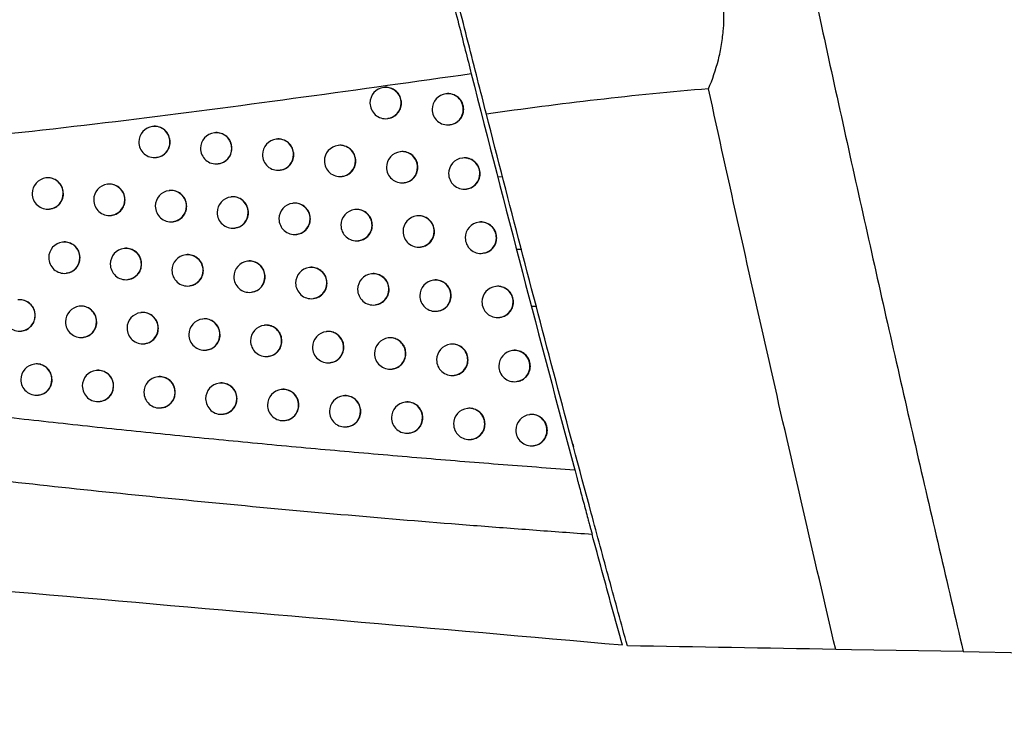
# Model space of a CAD drawing. Header units: millimetres. Extents: x 82 to 1337, y -230 to 1154.
# Tile 144 of 217: x 996 to 1027, y 298 to 320. Entities that reach past the tile are written whole.
import ezdxf

# ---------------------------------------------------------------- set-up
doc = ezdxf.new("R2010")
doc.units = ezdxf.units.MM

msp = doc.modelspace()

# ---------------------------------------------------------------- linework, layer by layer
at = {"color": 7, "linetype": 'Continuous', "lineweight": 25}
for p, q in [((1007.221, 318.158), (1007.214, 318.158)), ((1009.208, 317.957), (1009.201, 317.956)), ((1007.333, 317.165), (1007.34, 317.166)), ((999.834, 316.913), (999.826, 316.912)), ((1009.32, 316.964), (1009.327, 316.964)), ((1001.806, 316.71), (1001.799, 316.709)), ((1003.783, 316.508), (1003.775, 316.507)), ((1005.763, 316.306), (1005.756, 316.305)), ((999.945, 315.919), (999.952, 315.92)), ((1007.747, 316.105), (1007.739, 316.104)), ((1001.918, 315.717), (1001.925, 315.717)), ((1009.734, 315.904), (1009.727, 315.903)), ((1003.894, 315.514), (1003.902, 315.515)), ((1005.875, 315.312), (1005.882, 315.313)), ((996.424, 315.267), (996.417, 315.266)), ((998.391, 315.063), (998.383, 315.062)), ((1007.858, 315.111), (1007.866, 315.112)), ((1000.361, 314.86), (1000.353, 314.859)), ((1002.334, 314.657), (1002.327, 314.656)), ((1009.846, 314.91), (1009.853, 314.911)), ((1004.312, 314.455), (1004.304, 314.454)), ((996.536, 314.273), (996.543, 314.274)), ((998.502, 314.069), (998.509, 314.07)), ((1006.292, 314.253), (1006.285, 314.252)), ((1008.277, 314.052), (1008.269, 314.051)), ((1000.472, 313.866), (1000.48, 313.867)), ((1010.264, 313.851), (1010.257, 313.85)), ((1002.446, 313.664), (1002.453, 313.664)), ((1004.423, 313.461), (1004.431, 313.462)), ((996.954, 313.215), (996.947, 313.214)), ((1006.404, 313.259), (1006.411, 313.26)), ((998.922, 313.011), (998.914, 313.01)), ((1000.892, 312.808), (1000.885, 312.807)), ((1008.388, 313.058), (1008.396, 313.059)), ((1010.376, 312.857), (1010.383, 312.858)), ((1002.867, 312.606), (1002.859, 312.605)), ((997.066, 312.221), (997.073, 312.222)), ((1004.845, 312.403), (1004.837, 312.402)), ((1006.826, 312.202), (1006.819, 312.201)), ((999.033, 312.017), (999.04, 312.018)), ((1008.811, 312), (1008.804, 311.999)), ((1001.004, 311.814), (1001.011, 311.815)), ((1002.978, 311.612), (1002.986, 311.613)), ((1010.799, 311.799), (1010.792, 311.798)), ((1004.956, 311.41), (1004.964, 311.41)), ((1006.938, 311.208), (1006.945, 311.209)), ((997.489, 311.164), (997.481, 311.163)), ((999.457, 310.96), (999.449, 310.959)), ((1008.923, 311.006), (1008.93, 311.007)), ((1001.429, 310.757), (1001.421, 310.756)), ((1010.911, 310.806), (1010.918, 310.806)), ((995.636, 310.374), (995.643, 310.374)), ((1003.404, 310.555), (1003.396, 310.554)), ((1005.382, 310.353), (1005.375, 310.352)), ((997.6, 310.17), (997.607, 310.171)), ((999.568, 309.966), (999.576, 309.967)), ((1007.364, 310.151), (1007.357, 310.15)), ((1009.35, 309.95), (1009.342, 309.949)), ((1001.54, 309.764), (1001.547, 309.764)), ((1011.338, 309.749), (1011.331, 309.748)), ((996.062, 309.317), (996.055, 309.316)), ((1003.515, 309.561), (1003.523, 309.562)), ((1005.494, 309.359), (1005.501, 309.36)), ((998.028, 309.114), (998.02, 309.113)), ((1007.476, 309.157), (1007.483, 309.158)), ((999.997, 308.91), (999.989, 308.91)), ((1001.969, 308.708), (1001.962, 308.707)), ((1009.461, 308.956), (1009.469, 308.957)), ((1011.45, 308.755), (1011.457, 308.756)), ((1003.945, 308.505), (1003.937, 308.504)), ((996.174, 308.324), (996.181, 308.324)), ((998.139, 308.12), (998.146, 308.121)), ((1005.924, 308.303), (1005.917, 308.302)), ((1007.907, 308.102), (1007.899, 308.101)), ((1000.108, 307.917), (1000.115, 307.918)), ((1009.892, 307.9), (1009.885, 307.9)), ((1002.081, 307.714), (1002.088, 307.715)), ((1004.056, 307.511), (1004.064, 307.512)), ((1011.882, 307.7), (1011.874, 307.699)), ((1006.036, 307.309), (1006.043, 307.31)), ((1008.018, 307.108), (1008.026, 307.109)), ((1010.004, 306.907), (1010.012, 306.908)), ((1011.993, 306.706), (1012.001, 306.707)), ((1022.164, 300.186), (1021.655, 300.195)), ((1025.733, 300.124), (1022.164, 300.186)), ((1025.733, 300.124), (1149.654, 297.961))]:
    msp.add_line(p, q, dxfattribs=at)
at = {"color": 8, "linetype": 'Continuous', "lineweight": 25}
for p, q in [((1010.859, 315.308), (1011.019, 315.306)), ((1011.459, 312.986), (1011.629, 312.986)), ((1011.929, 311.166), (1012.108, 311.166))]:
    msp.add_line(p, q, dxfattribs=at)
at = {"color": 7, "linetype": 'Continuous', "lineweight": 25}
for centre, start, end in [((1007.273, 317.661), 96.8344, 180), ((1009.26, 317.46), 96.8344, 180), ((1007.273, 317.661), 180, 276.8344), ((1009.26, 317.46), 180, 276.8344), ((999.886, 316.416), 96.8344, 180), ((1001.858, 316.213), 96.8344, 180), ((999.886, 316.416), 180, 276.8344), ((1003.835, 316.011), 96.8344, 180), ((1005.815, 315.809), 96.8344, 180), ((1001.858, 316.213), 180, 276.8344), ((1003.835, 316.011), 180, 276.8344), ((1007.799, 315.607), 96.8344, 180), ((1005.815, 315.809), 180, 276.8344), ((1007.799, 315.607), 180, 276.8344), ((1009.786, 315.406), 96.8344, 180), ((1009.786, 315.406), 180, 276.8344), ((996.476, 314.769), 96.8344, 180), ((998.443, 314.566), 96.8344, 180), ((996.476, 314.769), 180, 276.8344), ((1000.413, 314.363), 96.8344, 180), ((1002.386, 314.16), 96.8344, 180), ((998.443, 314.566), 180, 276.8344), ((1000.413, 314.363), 180, 276.8344), ((1004.364, 313.958), 96.8344, 180), ((1002.386, 314.16), 180, 276.8344), ((1006.344, 313.756), 96.8344, 180), ((1008.329, 313.555), 96.8344, 180), ((1004.364, 313.958), 180, 276.8344), ((1006.344, 313.756), 180, 276.8344), ((1010.317, 313.354), 96.8344, 180), ((1008.329, 313.555), 180, 276.8344), ((997.006, 312.717), 96.8344, 180), ((1010.317, 313.354), 180, 276.8344), ((998.974, 312.514), 96.8344, 180), ((1000.944, 312.311), 96.8344, 180), ((997.006, 312.717), 180, 276.8344), ((998.974, 312.514), 180, 276.8344), ((1002.919, 312.108), 96.8344, 180), ((1000.944, 312.311), 180, 276.8344), ((1004.897, 311.906), 96.8344, 180), ((1006.878, 311.704), 96.8344, 180), ((1002.919, 312.108), 180, 276.8344), ((1004.897, 311.906), 180, 276.8344), ((1008.863, 311.503), 96.8344, 180), ((1006.878, 311.704), 180, 276.8344), ((1008.863, 311.503), 180, 276.8344), ((1010.851, 311.302), 96.8344, 180), ((1010.851, 311.302), 180, 276.8344), ((997.541, 310.666), 96.8344, 180), ((999.509, 310.463), 96.8344, 180), ((995.576, 310.87), 180, 276.8344), ((997.541, 310.666), 180, 276.8344), ((1001.481, 310.26), 96.8344, 180), ((999.509, 310.463), 180, 276.8344), ((1001.481, 310.26), 180, 276.8344), ((1003.456, 310.057), 96.8344, 180), ((1005.434, 309.855), 96.8344, 180), ((1003.456, 310.057), 180, 276.8344), ((1007.416, 309.654), 96.8344, 180), ((1009.402, 309.452), 96.8344, 180), ((1005.434, 309.855), 180, 276.8344), ((1007.416, 309.654), 180, 276.8344), ((1011.391, 309.252), 96.8344, 180), ((996.114, 308.82), 96.8344, 180), ((1009.402, 309.452), 180, 276.8344), ((998.08, 308.616), 96.8344, 180), ((1011.391, 309.252), 180, 276.8344), ((996.114, 308.82), 180, 276.8344), ((1000.049, 308.413), 96.8344, 180), ((1002.021, 308.21), 96.8344, 180), ((998.08, 308.616), 180, 276.8344), ((1000.049, 308.413), 180, 276.8344), ((1003.997, 308.008), 96.8344, 180), ((1002.021, 308.21), 180, 276.8344), ((1005.976, 307.806), 96.8344, 180), ((1007.959, 307.604), 96.8344, 180), ((1003.997, 308.008), 180, 276.8344), ((1005.976, 307.806), 180, 276.8344), ((1009.945, 307.403), 96.8344, 180), ((1007.959, 307.604), 180, 276.8344), ((1011.934, 307.202), 96.8344, 180), ((1009.945, 307.403), 180, 276.8344), ((1011.934, 307.202), 180, 276.8344)]:
    msp.add_arc(centre, 0.5, start, end, dxfattribs=at)
at = {"color": 8, "linetype": 'Continuous', "lineweight": 25}
for centre, radius, start, end in [((1007.27, 317.663), 0.498, 359.7837, 96.4942), ((1009.257, 317.462), 0.498, 359.7837, 96.4942), ((1007.272, 317.657), 0.496, 277.0815, 0.4598), ((1009.258, 317.456), 0.496, 277.0815, 0.4598), ((999.882, 316.418), 0.498, 359.7837, 96.4942), ((1001.855, 316.215), 0.498, 359.7837, 96.4942), ((999.884, 316.412), 0.496, 277.0815, 0.4598), ((1003.832, 316.013), 0.498, 359.7837, 96.4942), ((1005.812, 315.811), 0.498, 359.7837, 96.4942), ((1001.857, 316.209), 0.496, 277.0815, 0.4598), ((1003.833, 316.007), 0.496, 277.0815, 0.4598), ((1007.796, 315.609), 0.498, 359.7837, 96.4942), ((1005.813, 315.805), 0.496, 277.0815, 0.4598), ((1007.797, 315.603), 0.496, 277.0815, 0.4598), ((1009.783, 315.408), 0.498, 359.7837, 96.4942), ((1009.784, 315.402), 0.496, 277.0815, 0.4598), ((996.473, 314.771), 0.498, 359.7837, 96.4942), ((998.439, 314.568), 0.498, 359.7837, 96.4942), ((996.474, 314.765), 0.496, 277.0815, 0.4598), ((1000.41, 314.365), 0.498, 359.7837, 96.4942), ((1002.383, 314.162), 0.498, 359.7837, 96.4942), ((998.441, 314.562), 0.496, 277.0815, 0.4598), ((1000.411, 314.359), 0.496, 277.0815, 0.4598), ((1004.361, 313.96), 0.498, 359.7837, 96.4942), ((1002.385, 314.156), 0.496, 277.0815, 0.4598), ((1006.341, 313.758), 0.498, 359.7837, 96.4942), ((1008.326, 313.556), 0.498, 359.7837, 96.4942), ((1004.362, 313.954), 0.496, 277.0815, 0.4598), ((1006.343, 313.752), 0.496, 277.0815, 0.4598), ((1010.313, 313.355), 0.498, 359.7837, 96.4942), ((1008.327, 313.551), 0.496, 277.0815, 0.4598), ((997.003, 312.719), 0.498, 359.7837, 96.4942), ((1010.315, 313.35), 0.496, 277.0815, 0.4598), ((998.97, 312.516), 0.498, 359.7837, 96.4942), ((1000.941, 312.313), 0.498, 359.7837, 96.4942), ((997.005, 312.713), 0.496, 277.0815, 0.4598), ((998.972, 312.51), 0.496, 277.0815, 0.4598), ((1002.916, 312.11), 0.498, 359.7837, 96.4942), ((1000.943, 312.307), 0.496, 277.0815, 0.4598), ((1004.894, 311.908), 0.498, 359.7837, 96.4942), ((1006.875, 311.706), 0.498, 359.7837, 96.4942), ((1002.917, 312.104), 0.496, 277.0815, 0.4598), ((1004.895, 311.902), 0.496, 277.0815, 0.4598), ((1008.86, 311.505), 0.498, 359.7837, 96.4942), ((1006.876, 311.7), 0.496, 277.0815, 0.4598), ((1008.861, 311.499), 0.496, 277.0815, 0.4598), ((1010.848, 311.304), 0.498, 359.7837, 96.4942), ((995.573, 310.872), 0.498, 359.7837, 96.4942), ((1010.85, 311.298), 0.496, 277.0815, 0.4598), ((997.538, 310.668), 0.498, 359.7837, 96.4942), ((999.506, 310.465), 0.498, 359.7837, 96.4942), ((995.574, 310.866), 0.496, 277.0815, 0.4598), ((997.539, 310.662), 0.496, 277.0815, 0.4598), ((1001.477, 310.262), 0.498, 359.7837, 96.4942), ((999.507, 310.459), 0.496, 277.0815, 0.4598), ((1001.479, 310.256), 0.496, 277.0815, 0.4598), ((1003.452, 310.059), 0.498, 359.7837, 96.4942), ((1005.431, 309.857), 0.498, 359.7837, 96.4942), ((1003.454, 310.053), 0.496, 277.0815, 0.4598), ((1007.413, 309.656), 0.498, 359.7837, 96.4942), ((1009.398, 309.454), 0.498, 359.7837, 96.4942), ((1005.433, 309.851), 0.496, 277.0815, 0.4598), ((1007.415, 309.65), 0.496, 277.0815, 0.4598), ((1011.387, 309.253), 0.498, 359.7837, 96.4942), ((996.111, 308.822), 0.498, 359.7837, 96.4942), ((1009.4, 309.448), 0.496, 277.0815, 0.4598), ((998.076, 308.618), 0.498, 359.7837, 96.4942), ((1011.389, 309.248), 0.496, 277.0815, 0.4598), ((996.112, 308.816), 0.496, 277.0815, 0.4598), ((1000.045, 308.415), 0.498, 359.7837, 96.4942), ((1002.018, 308.212), 0.498, 359.7837, 96.4942), ((998.078, 308.612), 0.496, 277.0815, 0.4598), ((1000.047, 308.409), 0.496, 277.0815, 0.4598), ((1003.994, 308.01), 0.498, 359.7837, 96.4942), ((1002.019, 308.206), 0.496, 277.0815, 0.4598), ((1005.973, 307.808), 0.498, 359.7837, 96.4942), ((1007.955, 307.606), 0.498, 359.7837, 96.4942), ((1003.995, 308.004), 0.496, 277.0815, 0.4598), ((1005.974, 307.802), 0.496, 277.0815, 0.4598), ((1009.941, 307.405), 0.498, 359.7837, 96.4942), ((1007.957, 307.6), 0.496, 277.0815, 0.4598), ((1011.931, 307.204), 0.498, 359.7837, 96.4942), ((1009.943, 307.399), 0.496, 277.0815, 0.4598), ((1011.932, 307.198), 0.496, 277.0815, 0.4598)]:
    msp.add_arc(centre, radius, start, end, dxfattribs=at)
at = {"color": 7, "linetype": 'Continuous', "lineweight": 25}
for points, knots in [([(1018.444, 333.138), (1018.672, 332.034), (1019.129, 329.827), (1019.826, 326.518), (1020.531, 323.212), (1021.246, 319.907), (1021.97, 316.605), (1022.704, 313.304), (1023.447, 310.006), (1024.199, 306.71), (1024.96, 303.415), (1025.475, 301.221), (1025.733, 300.124)], [0, 0, 0, 0, 0.100005, 0.200007, 0.300006, 0.400004, 0.5, 0.599997, 0.699995, 0.799994, 0.899995, 1, 1, 1, 1]), ([(1010.493, 317.307), (1010.309, 318.029), (1010.114, 318.793), (1009.809, 320), (1009.705, 320.411), (1009.499, 321.232), (1009.395, 321.643), (1009.188, 322.469), (1009.084, 322.886), (1008.879, 323.711), (1008.778, 324.116), (1008.581, 324.911), (1008.485, 325.301), (1008.296, 326.065), (1008.204, 326.44), (1008.116, 326.798)], [0, 0, 0, 0, 0.25, 0.25, 0.375, 0.375, 0.5, 0.5, 0.625, 0.625, 0.75, 0.75, 0.875, 0.875, 1, 1, 1, 1]), ([(1008.299, 325.429), (1008.357, 325.194), (1008.419, 324.944), (1008.55, 324.415), (1008.619, 324.134), (1008.764, 323.55), (1008.838, 323.252), (1008.99, 322.645), (1009.068, 322.332), (1009.224, 321.709), (1009.301, 321.401), (1009.455, 320.791), (1009.531, 320.487), (1009.679, 319.902), (1009.75, 319.622), (1009.885, 319.087), (1009.951, 318.83), (1010.011, 318.591)], [0, 0, 0, 0, 0.125, 0.125, 0.25, 0.25, 0.375, 0.375, 0.5, 0.5, 0.625, 0.625, 0.75, 0.75, 0.875, 0.875, 1, 1, 1, 1]), ([(1017.59, 318.117), (1017.719, 318.413), (1017.825, 318.721), (1017.945, 319.201), (1017.979, 319.364), (1018.034, 319.697), (1018.054, 319.867), (1018.093, 320.377), (1018.09, 320.719), (1018.028, 321.405), (1017.968, 321.752), (1017.798, 322.425), (1017.689, 322.752), (1017.429, 323.391), (1017.278, 323.701), (1016.785, 324.586), (1016.399, 325.125), (1015.972, 325.627)], [0, 0, 0, 0, 0.125, 0.125, 0.1875, 0.1875, 0.25, 0.25, 0.375, 0.375, 0.5, 0.5, 0.625, 0.625, 0.75, 0.75, 1, 1, 1, 1]), ([(1010.011, 318.591), (1006.433, 318.092), (1002.868, 317.586), (997.531, 316.927), (995.755, 316.724), (992.209, 316.365), (990.438, 316.21), (988.671, 316.088)], [0, 0, 0, 0, 0.5, 0.5, 0.75, 0.75, 1, 1, 1, 1]), ([(1007.78, 317.663), (1007.774, 317.719), (1007.763, 317.831), (1007.677, 317.98), (1007.55, 318.095), (1007.393, 318.155), (1007.276, 318.174), (1007.222, 318.158), (1007.221, 318.158)], [0, 0, 0, 0, 0.199297, 0.398591, 0.598003, 0.797734, 0.997795, 1, 1, 1, 1]), ([(1021.655, 300.195), (1020.957, 303.177), (1020.266, 306.161), (1018.911, 312.135), (1018.245, 315.125), (1017.59, 318.117)], [0, 0, 0, 0, 0.5, 0.5, 1, 1, 1, 1]), ([(1009.767, 317.462), (1009.762, 317.518), (1009.75, 317.63), (1009.665, 317.779), (1009.538, 317.894), (1009.381, 317.954), (1009.263, 317.973), (1009.209, 317.957), (1009.208, 317.957)], [0, 0, 0, 0, 0.199074, 0.398143, 0.597384, 0.79709, 0.997284, 1, 1, 1, 1]), ([(1007.339, 317.172), (1007.377, 317.176), (1007.471, 317.188), (1007.603, 317.269), (1007.714, 317.396), (1007.772, 317.536), (1007.777, 317.627), (1007.78, 317.663)], [0, 0, 0, 0, 0.157602, 0.390225, 0.62272, 0.854876, 1, 1, 1, 1]), ([(1009.326, 316.971), (1009.364, 316.975), (1009.458, 316.987), (1009.59, 317.068), (1009.702, 317.195), (1009.759, 317.335), (1009.765, 317.426), (1009.767, 317.462)], [0, 0, 0, 0, 0.157176, 0.390066, 0.622757, 0.854944, 1, 1, 1, 1]), ([(1014.998, 300.311), (1014.901, 300.665), (1014.804, 301.018), (1014.611, 301.725), (1014.322, 302.785), (1014.035, 303.846), (1013.462, 305.968), (1012.327, 310.214), (1011.219, 314.468), (1010.493, 317.307)], [0, 0, 0, 0, 0.0625, 0.0625, 0.125, 0.25, 0.25, 0.5, 1, 1, 1, 1]), ([(1000.388, 316.417), (1000.383, 316.473), (1000.371, 316.585), (1000.286, 316.735), (1000.159, 316.85), (1000.004, 316.909), (999.887, 316.929), (999.834, 316.913), (999.834, 316.913)], [0, 0, 0, 0, 0.1997545, 0.399509, 0.5992671, 0.7990377, 0.99882, 1, 1, 1, 1]), ([(1002.362, 316.214), (1002.356, 316.27), (1002.345, 316.383), (1002.26, 316.532), (1002.133, 316.647), (1001.977, 316.707), (1001.86, 316.726), (1001.807, 316.71), (1001.806, 316.71)], [0, 0, 0, 0, 0.199694, 0.399388, 0.5991, 0.798866, 0.998685, 1, 1, 1, 1]), ([(999.951, 315.926), (999.989, 315.931), (1000.082, 315.942), (1000.213, 316.024), (1000.324, 316.151), (1000.381, 316.291), (1000.386, 316.382), (1000.388, 316.417)], [0, 0, 0, 0, 0.158457, 0.390547, 0.622643, 0.854733, 1, 1, 1, 1]), ([(1004.34, 316.012), (1004.334, 316.068), (1004.323, 316.18), (1004.237, 316.33), (1004.11, 316.445), (1003.954, 316.504), (1003.837, 316.524), (1003.783, 316.508), (1003.783, 316.508)], [0, 0, 0, 0, 0.199593, 0.399184, 0.598821, 0.79858, 0.99846, 1, 1, 1, 1]), ([(1006.321, 315.81), (1006.315, 315.866), (1006.304, 315.979), (1006.218, 316.128), (1006.091, 316.243), (1005.935, 316.302), (1005.818, 316.322), (1005.764, 316.306), (1005.763, 316.306)], [0, 0, 0, 0, 0.19945, 0.398898, 0.598427, 0.798174, 0.998142, 1, 1, 1, 1]), ([(1001.924, 315.723), (1001.962, 315.728), (1002.055, 315.74), (1002.187, 315.821), (1002.298, 315.948), (1002.354, 316.088), (1002.36, 316.179), (1002.362, 316.214)], [0, 0, 0, 0, 0.15834, 0.390496, 0.622646, 0.854748, 1, 1, 1, 1]), ([(1003.901, 315.521), (1003.939, 315.526), (1004.032, 315.537), (1004.164, 315.618), (1004.275, 315.746), (1004.332, 315.886), (1004.337, 315.977), (1004.34, 316.012)], [0, 0, 0, 0, 0.1581529, 0.3904267, 0.6226648, 0.8547805, 1, 1, 1, 1]), ([(1008.305, 315.609), (1008.3, 315.665), (1008.288, 315.777), (1008.203, 315.926), (1008.076, 316.041), (1007.919, 316.101), (1007.802, 316.12), (1007.747, 316.104), (1007.747, 316.104)], [0, 0, 0, 0, 0.1992663, 0.3985288, 0.5979175, 0.7976463, 0.9977262, 1, 1, 1, 1]), ([(1010.293, 315.408), (1010.288, 315.464), (1010.277, 315.576), (1010.191, 315.725), (1010.064, 315.84), (1009.907, 315.9), (1009.789, 315.919), (1009.735, 315.903), (1009.734, 315.903)], [0, 0, 0, 0, 0.199041, 0.398076, 0.597291, 0.796993, 0.997207, 1, 1, 1, 1]), ([(1005.881, 315.319), (1005.919, 315.324), (1006.012, 315.335), (1006.144, 315.417), (1006.256, 315.544), (1006.313, 315.684), (1006.318, 315.775), (1006.321, 315.81)], [0, 0, 0, 0, 0.15789, 0.390332, 0.622694, 0.854828, 1, 1, 1, 1]), ([(1007.865, 315.118), (1007.902, 315.122), (1007.996, 315.134), (1008.128, 315.215), (1008.24, 315.343), (1008.298, 315.482), (1008.303, 315.574), (1008.305, 315.609)], [0, 0, 0, 0, 0.157546, 0.390207, 0.622729, 0.854888, 1, 1, 1, 1]), ([(996.977, 314.77), (996.972, 314.826), (996.96, 314.939), (996.875, 315.088), (996.749, 315.203), (996.594, 315.263), (996.478, 315.282), (996.425, 315.267), (996.424, 315.267)], [0, 0, 0, 0, 0.199762, 0.399523, 0.59929, 0.799067, 0.998855, 1, 1, 1, 1]), ([(1009.852, 314.917), (1009.89, 314.921), (1009.984, 314.933), (1010.116, 315.014), (1010.228, 315.141), (1010.286, 315.282), (1010.291, 315.373), (1010.293, 315.408)], [0, 0, 0, 0, 0.1571137, 0.390045, 0.6227657, 0.8549566, 1, 1, 1, 1]), ([(998.945, 314.567), (998.939, 314.623), (998.928, 314.735), (998.842, 314.885), (998.716, 315), (998.561, 315.06), (998.444, 315.079), (998.391, 315.063), (998.391, 315.063)], [0, 0, 0, 0, 0.199773, 0.399547, 0.59932, 0.799093, 0.998866, 1, 1, 1, 1]), ([(996.542, 314.28), (996.579, 314.284), (996.672, 314.296), (996.803, 314.377), (996.913, 314.504), (996.97, 314.644), (996.975, 314.735), (996.977, 314.77)], [0, 0, 0, 0, 0.15851, 0.390609, 0.62269, 0.854757, 1, 1, 1, 1]), ([(1000.916, 314.364), (1000.91, 314.42), (1000.899, 314.532), (1000.813, 314.682), (1000.687, 314.797), (1000.531, 314.856), (1000.415, 314.876), (1000.361, 314.86), (1000.361, 314.86)], [0, 0, 0, 0, 0.199745, 0.399491, 0.599242, 0.799012, 0.998799, 1, 1, 1, 1]), ([(1002.89, 314.161), (1002.885, 314.217), (1002.873, 314.33), (1002.788, 314.479), (1002.661, 314.594), (1002.505, 314.654), (1002.388, 314.673), (1002.335, 314.657), (1002.334, 314.657)], [0, 0, 0, 0, 0.199678, 0.399355, 0.599055, 0.798821, 0.998649, 1, 1, 1, 1]), ([(998.508, 314.076), (998.546, 314.081), (998.639, 314.092), (998.77, 314.174), (998.88, 314.301), (998.937, 314.441), (998.943, 314.532), (998.945, 314.567)], [0, 0, 0, 0, 0.1585031, 0.3905779, 0.6226551, 0.854735, 1, 1, 1, 1]), ([(1000.478, 313.873), (1000.516, 313.878), (1000.61, 313.889), (1000.741, 313.971), (1000.851, 314.098), (1000.908, 314.238), (1000.914, 314.329), (1000.916, 314.364)], [0, 0, 0, 0, 0.158438, 0.390539, 0.622644, 0.854735, 1, 1, 1, 1]), ([(1004.868, 313.959), (1004.863, 314.015), (1004.852, 314.128), (1004.766, 314.277), (1004.639, 314.392), (1004.483, 314.452), (1004.366, 314.471), (1004.312, 314.455), (1004.312, 314.455)], [0, 0, 0, 0, 0.19957, 0.399139, 0.598759, 0.798517, 0.998411, 1, 1, 1, 1]), ([(1002.452, 313.671), (1002.49, 313.675), (1002.583, 313.687), (1002.715, 313.768), (1002.826, 313.895), (1002.883, 314.035), (1002.888, 314.126), (1002.89, 314.161)], [0, 0, 0, 0, 0.15831, 0.390486, 0.622651, 0.854754, 1, 1, 1, 1]), ([(1006.85, 313.757), (1006.844, 313.813), (1006.833, 313.926), (1006.747, 314.075), (1006.621, 314.19), (1006.464, 314.25), (1006.347, 314.269), (1006.293, 314.253), (1006.292, 314.253)], [0, 0, 0, 0, 0.1994229, 0.3988431, 0.5983516, 0.7980964, 0.998082, 1, 1, 1, 1]), ([(1008.835, 313.556), (1008.83, 313.612), (1008.818, 313.724), (1008.733, 313.873), (1008.606, 313.988), (1008.449, 314.048), (1008.332, 314.068), (1008.277, 314.052), (1008.277, 314.052)], [0, 0, 0, 0, 0.199235, 0.398466, 0.597831, 0.797557, 0.997656, 1, 1, 1, 1]), ([(1004.429, 313.468), (1004.467, 313.473), (1004.561, 313.484), (1004.692, 313.566), (1004.804, 313.693), (1004.861, 313.833), (1004.866, 313.924), (1004.868, 313.959)], [0, 0, 0, 0, 0.158114, 0.390414, 0.622672, 0.854789, 1, 1, 1, 1]), ([(1006.41, 313.266), (1006.448, 313.271), (1006.542, 313.283), (1006.674, 313.364), (1006.785, 313.491), (1006.842, 313.631), (1006.848, 313.722), (1006.85, 313.757)], [0, 0, 0, 0, 0.157842, 0.390317, 0.622702, 0.854839, 1, 1, 1, 1]), ([(1010.824, 313.355), (1010.818, 313.411), (1010.807, 313.523), (1010.721, 313.672), (1010.594, 313.787), (1010.438, 313.847), (1010.32, 313.867), (1010.265, 313.851), (1010.265, 313.851)], [0, 0, 0, 0, 0.199007, 0.398008, 0.597197, 0.796896, 0.99713, 1, 1, 1, 1]), ([(1008.395, 313.065), (1008.432, 313.07), (1008.526, 313.081), (1008.658, 313.162), (1008.77, 313.29), (1008.828, 313.43), (1008.833, 313.521), (1008.835, 313.556)], [0, 0, 0, 0, 0.157489, 0.390189, 0.622738, 0.854899, 1, 1, 1, 1]), ([(997.508, 312.718), (997.502, 312.774), (997.491, 312.887), (997.405, 313.036), (997.279, 313.151), (997.124, 313.211), (997.008, 313.23), (996.955, 313.214), (996.954, 313.214)], [0, 0, 0, 0, 0.199768, 0.3995359, 0.5993067, 0.7990825, 0.998864, 1, 1, 1, 1]), ([(1010.382, 312.864), (1010.42, 312.869), (1010.514, 312.88), (1010.646, 312.961), (1010.759, 313.089), (1010.816, 313.229), (1010.822, 313.32), (1010.824, 313.355)], [0, 0, 0, 0, 0.157051, 0.390024, 0.622774, 0.854969, 1, 1, 1, 1]), ([(999.476, 312.515), (999.47, 312.571), (999.459, 312.683), (999.373, 312.833), (999.247, 312.948), (999.091, 313.008), (998.975, 313.027), (998.922, 313.011), (998.922, 313.011)], [0, 0, 0, 0, 0.199771, 0.399541, 0.599312, 0.799084, 0.998859, 1, 1, 1, 1]), ([(1001.448, 312.312), (1001.442, 312.368), (1001.431, 312.48), (1001.345, 312.63), (1001.219, 312.745), (1001.063, 312.805), (1000.946, 312.824), (1000.893, 312.808), (1000.893, 312.808)], [0, 0, 0, 0, 0.199735, 0.399469, 0.599212, 0.798982, 0.998776, 1, 1, 1, 1]), ([(997.072, 312.228), (997.109, 312.232), (997.202, 312.244), (997.333, 312.325), (997.443, 312.452), (997.5, 312.592), (997.505, 312.683), (997.508, 312.718)], [0, 0, 0, 0, 0.1585132, 0.3906019, 0.6226792, 0.8547501, 1, 1, 1, 1]), ([(999.039, 312.024), (999.077, 312.029), (999.17, 312.04), (999.301, 312.122), (999.412, 312.249), (999.468, 312.389), (999.474, 312.48), (999.476, 312.515)], [0, 0, 0, 0, 0.158494, 0.390571, 0.622651, 0.854734, 1, 1, 1, 1]), ([(1003.423, 312.109), (1003.417, 312.166), (1003.406, 312.278), (1003.32, 312.427), (1003.194, 312.542), (1003.037, 312.602), (1002.921, 312.621), (1002.867, 312.605), (1002.867, 312.605)], [0, 0, 0, 0, 0.19966, 0.39932, 0.599007, 0.798771, 0.998611, 1, 1, 1, 1]), ([(1001.01, 311.821), (1001.048, 311.826), (1001.141, 311.837), (1001.272, 311.919), (1001.383, 312.046), (1001.44, 312.186), (1001.445, 312.277), (1001.448, 312.312)], [0, 0, 0, 0, 0.158418, 0.390531, 0.622645, 0.854738, 1, 1, 1, 1]), ([(1005.402, 311.907), (1005.396, 311.963), (1005.385, 312.076), (1005.299, 312.225), (1005.172, 312.34), (1005.016, 312.4), (1004.899, 312.419), (1004.845, 312.403), (1004.845, 312.403)], [0, 0, 0, 0, 0.199547, 0.399092, 0.598695, 0.798451, 0.998361, 1, 1, 1, 1]), ([(1007.384, 311.706), (1007.378, 311.762), (1007.367, 311.874), (1007.281, 312.023), (1007.154, 312.138), (1006.998, 312.198), (1006.881, 312.217), (1006.827, 312.201), (1006.826, 312.201)], [0, 0, 0, 0, 0.199395, 0.398787, 0.598274, 0.798017, 0.99802, 1, 1, 1, 1]), ([(1002.985, 311.619), (1003.022, 311.623), (1003.116, 311.635), (1003.247, 311.716), (1003.358, 311.843), (1003.415, 311.983), (1003.421, 312.074), (1003.423, 312.109)], [0, 0, 0, 0, 0.15828, 0.390476, 0.622655, 0.854761, 1, 1, 1, 1]), ([(1004.963, 311.417), (1005, 311.421), (1005.094, 311.433), (1005.226, 311.514), (1005.337, 311.641), (1005.394, 311.781), (1005.4, 311.872), (1005.402, 311.907)], [0, 0, 0, 0, 0.158073, 0.390402, 0.622679, 0.854799, 1, 1, 1, 1]), ([(1009.37, 311.504), (1009.364, 311.561), (1009.353, 311.673), (1009.267, 311.822), (1009.14, 311.937), (1008.983, 311.997), (1008.866, 312.016), (1008.812, 312), (1008.811, 312)], [0, 0, 0, 0, 0.1992036, 0.3984028, 0.5977439, 0.7974669, 0.9975855, 1, 1, 1, 1]), ([(1006.944, 311.215), (1006.982, 311.219), (1007.076, 311.231), (1007.207, 311.312), (1007.319, 311.44), (1007.376, 311.579), (1007.382, 311.671), (1007.384, 311.706)], [0, 0, 0, 0, 0.157792, 0.390301, 0.62271, 0.85485, 1, 1, 1, 1]), ([(1008.929, 311.013), (1008.967, 311.018), (1009.061, 311.029), (1009.193, 311.111), (1009.305, 311.238), (1009.362, 311.378), (1009.368, 311.469), (1009.37, 311.504)], [0, 0, 0, 0, 0.157432, 0.39017, 0.6227462, 0.8549112, 1, 1, 1, 1]), ([(1011.359, 311.304), (1011.353, 311.36), (1011.342, 311.472), (1011.256, 311.621), (1011.129, 311.736), (1010.972, 311.796), (1010.855, 311.815), (1010.8, 311.799), (1010.799, 311.799)], [0, 0, 0, 0, 0.198973, 0.39794, 0.597102, 0.796797, 0.997052, 1, 1, 1, 1]), ([(996.077, 310.871), (996.071, 310.927), (996.06, 311.039), (995.975, 311.189), (995.849, 311.304), (995.694, 311.364), (995.578, 311.383), (995.525, 311.367), (995.524, 311.367)], [0, 0, 0, 0, 0.1997409, 0.3994814, 0.5992348, 0.7990136, 0.9988188, 1, 1, 1, 1]), ([(1010.917, 310.813), (1010.955, 310.817), (1011.049, 310.829), (1011.181, 310.91), (1011.294, 311.037), (1011.351, 311.177), (1011.357, 311.269), (1011.359, 311.304)], [0, 0, 0, 0, 0.156987, 0.390002, 0.622782, 0.854981, 1, 1, 1, 1]), ([(998.042, 310.667), (998.037, 310.723), (998.025, 310.836), (997.94, 310.985), (997.814, 311.1), (997.658, 311.16), (997.542, 311.179), (997.489, 311.163), (997.489, 311.163)], [0, 0, 0, 0, 0.199772, 0.399544, 0.599317, 0.799092, 0.998869, 1, 1, 1, 1]), ([(1000.011, 310.464), (1000.006, 310.52), (999.995, 310.633), (999.909, 310.782), (999.783, 310.897), (999.627, 310.957), (999.511, 310.976), (999.457, 310.96), (999.457, 310.96)], [0, 0, 0, 0, 0.1997659, 0.3995318, 0.5992988, 0.7990709, 0.9988473, 1, 1, 1, 1]), ([(995.641, 310.38), (995.679, 310.385), (995.772, 310.396), (995.902, 310.478), (996.013, 310.605), (996.069, 310.745), (996.075, 310.836), (996.077, 310.871)], [0, 0, 0, 0, 0.158493, 0.390622, 0.622717, 0.854778, 1, 1, 1, 1]), ([(997.606, 310.177), (997.644, 310.181), (997.737, 310.193), (997.868, 310.274), (997.978, 310.401), (998.035, 310.541), (998.04, 310.632), (998.042, 310.667)], [0, 0, 0, 0, 0.158513, 0.390595, 0.62267, 0.854744, 1, 1, 1, 1]), ([(1001.984, 310.261), (1001.978, 310.317), (1001.967, 310.43), (1001.881, 310.579), (1001.755, 310.694), (1001.599, 310.754), (1001.482, 310.773), (1001.429, 310.757), (1001.429, 310.757)], [0, 0, 0, 0, 0.1997225, 0.3994447, 0.5991789, 0.7989475, 0.9987491, 1, 1, 1, 1]), ([(1003.96, 310.059), (1003.954, 310.115), (1003.943, 310.227), (1003.857, 310.376), (1003.731, 310.492), (1003.574, 310.551), (1003.458, 310.571), (1003.404, 310.555), (1003.404, 310.555)], [0, 0, 0, 0, 0.199642, 0.399282, 0.598956, 0.798719, 0.998571, 1, 1, 1, 1]), ([(999.575, 309.973), (999.612, 309.978), (999.706, 309.989), (999.836, 310.071), (999.947, 310.198), (1000.004, 310.338), (1000.009, 310.429), (1000.011, 310.464)], [0, 0, 0, 0, 0.158483, 0.390563, 0.622649, 0.854733, 1, 1, 1, 1]), ([(1001.546, 309.77), (1001.584, 309.775), (1001.677, 309.787), (1001.809, 309.868), (1001.919, 309.995), (1001.976, 310.135), (1001.982, 310.226), (1001.984, 310.261)], [0, 0, 0, 0, 0.158396, 0.390522, 0.622647, 0.854742, 1, 1, 1, 1]), ([(1005.939, 309.857), (1005.934, 309.913), (1005.922, 310.025), (1005.837, 310.174), (1005.71, 310.289), (1005.553, 310.349), (1005.437, 310.369), (1005.383, 310.353), (1005.382, 310.352)], [0, 0, 0, 0, 0.199523, 0.399044, 0.598629, 0.798383, 0.998308, 1, 1, 1, 1]), ([(1003.521, 309.568), (1003.559, 309.573), (1003.653, 309.584), (1003.784, 309.665), (1003.895, 309.793), (1003.952, 309.932), (1003.958, 310.024), (1003.96, 310.059)], [0, 0, 0, 0, 0.158247, 0.390466, 0.622661, 0.854768, 1, 1, 1, 1]), ([(1007.922, 309.655), (1007.917, 309.711), (1007.905, 309.824), (1007.819, 309.973), (1007.693, 310.088), (1007.536, 310.147), (1007.419, 310.167), (1007.365, 310.151), (1007.364, 310.151)], [0, 0, 0, 0, 0.199366, 0.39873, 0.598196, 0.797936, 0.997957, 1, 1, 1, 1]), ([(1009.908, 309.454), (1009.903, 309.51), (1009.892, 309.622), (1009.806, 309.771), (1009.679, 309.886), (1009.522, 309.946), (1009.405, 309.966), (1009.35, 309.95), (1009.35, 309.949)], [0, 0, 0, 0, 0.199172, 0.398339, 0.597656, 0.797375, 0.997514, 1, 1, 1, 1]), ([(1005.5, 309.366), (1005.538, 309.371), (1005.632, 309.382), (1005.763, 309.463), (1005.875, 309.591), (1005.932, 309.73), (1005.937, 309.822), (1005.939, 309.857)], [0, 0, 0, 0, 0.15803, 0.390389, 0.622686, 0.854809, 1, 1, 1, 1]), ([(1007.482, 309.164), (1007.52, 309.169), (1007.614, 309.18), (1007.746, 309.262), (1007.857, 309.389), (1007.914, 309.529), (1007.92, 309.62), (1007.922, 309.655)], [0, 0, 0, 0, 0.157741, 0.390285, 0.622719, 0.854861, 1, 1, 1, 1]), ([(1011.898, 309.253), (1011.893, 309.309), (1011.881, 309.421), (1011.796, 309.57), (1011.669, 309.685), (1011.512, 309.745), (1011.394, 309.765), (1011.339, 309.749), (1011.338, 309.749)], [0, 0, 0, 0, 0.198939, 0.397871, 0.597007, 0.796698, 0.996974, 1, 1, 1, 1]), ([(996.615, 308.821), (996.609, 308.877), (996.598, 308.989), (996.513, 309.139), (996.387, 309.254), (996.232, 309.314), (996.116, 309.333), (996.063, 309.317), (996.062, 309.317)], [0, 0, 0, 0, 0.199752, 0.399504, 0.599264, 0.799042, 0.998837, 1, 1, 1, 1]), ([(1009.467, 308.963), (1009.505, 308.968), (1009.599, 308.979), (1009.731, 309.06), (1009.843, 309.188), (1009.901, 309.328), (1009.906, 309.419), (1009.908, 309.454)], [0, 0, 0, 0, 0.157374, 0.390151, 0.622755, 0.854923, 1, 1, 1, 1]), ([(998.581, 308.617), (998.576, 308.673), (998.565, 308.786), (998.479, 308.935), (998.353, 309.05), (998.197, 309.11), (998.081, 309.13), (998.028, 309.114), (998.028, 309.114)], [0, 0, 0, 0, 0.1997739, 0.3995477, 0.5993217, 0.7990959, 0.9988707, 1, 1, 1, 1]), ([(1011.456, 308.762), (1011.494, 308.767), (1011.588, 308.778), (1011.72, 308.859), (1011.833, 308.987), (1011.89, 309.127), (1011.896, 309.218), (1011.898, 309.253)], [0, 0, 0, 0, 0.156922, 0.389979, 0.62279, 0.854992, 1, 1, 1, 1]), ([(986.025, 308.751), (986.443, 308.696), (987.277, 308.585), (988.529, 308.423), (989.781, 308.264), (991.032, 308.109), (992.282, 307.957), (993.532, 307.81), (994.781, 307.666), (996.029, 307.525), (997.275, 307.388), (998.52, 307.255), (999.764, 307.125), (1001.006, 306.999), (1002.247, 306.877), (1003.485, 306.758), (1004.722, 306.643), (1005.957, 306.531), (1007.189, 306.423), (1008.419, 306.318), (1009.647, 306.217), (1010.872, 306.12), (1012.095, 306.026), (1012.91, 305.966), (1013.316, 305.937)], [0, 0, 0, 0, 0.046629, 0.093155, 0.139577, 0.185894, 0.232103, 0.278205, 0.324196, 0.370077, 0.415846, 0.4615, 0.50704, 0.552463, 0.597769, 0.642956, 0.688022, 0.732966, 0.777787, 0.822484, 0.867055, 0.911499, 0.955814, 1, 1, 1, 1]), ([(996.18, 308.33), (996.217, 308.335), (996.31, 308.347), (996.441, 308.428), (996.551, 308.555), (996.607, 308.695), (996.613, 308.786), (996.615, 308.821)], [0, 0, 0, 0, 0.158502, 0.390615, 0.622702, 0.854767, 1, 1, 1, 1]), ([(1000.551, 308.414), (1000.546, 308.47), (1000.534, 308.583), (1000.449, 308.732), (1000.323, 308.847), (1000.167, 308.907), (1000.05, 308.926), (999.997, 308.91), (999.997, 308.91)], [0, 0, 0, 0, 0.19976, 0.399519, 0.599281, 0.799053, 0.998833, 1, 1, 1, 1]), ([(1002.525, 308.211), (1002.519, 308.268), (1002.508, 308.38), (1002.422, 308.529), (1002.296, 308.644), (1002.139, 308.704), (1002.023, 308.723), (1001.969, 308.708), (1001.969, 308.707)], [0, 0, 0, 0, 0.199709, 0.399417, 0.599142, 0.79891, 0.99872, 1, 1, 1, 1]), ([(998.145, 308.127), (998.183, 308.131), (998.276, 308.143), (998.407, 308.224), (998.517, 308.351), (998.574, 308.491), (998.579, 308.582), (998.581, 308.617)], [0, 0, 0, 0, 0.158511, 0.390588, 0.622663, 0.85474, 1, 1, 1, 1]), ([(1000.114, 307.924), (1000.152, 307.928), (1000.245, 307.94), (1000.376, 308.021), (1000.487, 308.148), (1000.544, 308.288), (1000.549, 308.379), (1000.551, 308.414)], [0, 0, 0, 0, 0.158469, 0.390556, 0.622647, 0.854734, 1, 1, 1, 1]), ([(1004.501, 308.009), (1004.496, 308.065), (1004.484, 308.178), (1004.399, 308.327), (1004.272, 308.442), (1004.116, 308.502), (1003.999, 308.521), (1003.945, 308.505), (1003.945, 308.505)], [0, 0, 0, 0, 0.199622, 0.399243, 0.598902, 0.798664, 0.998528, 1, 1, 1, 1]), ([(1002.087, 307.721), (1002.125, 307.725), (1002.218, 307.737), (1002.349, 307.818), (1002.46, 307.945), (1002.517, 308.085), (1002.522, 308.176), (1002.525, 308.211)], [0, 0, 0, 0, 0.1583715, 0.3905132, 0.6226499, 0.8547471, 1, 1, 1, 1]), ([(1006.481, 307.807), (1006.476, 307.863), (1006.464, 307.976), (1006.379, 308.125), (1006.252, 308.24), (1006.095, 308.3), (1005.978, 308.319), (1005.924, 308.303), (1005.924, 308.303)], [0, 0, 0, 0, 0.199498, 0.3989938, 0.59856, 0.7983126, 0.9982535, 1, 1, 1, 1]), ([(1008.465, 307.606), (1008.459, 307.662), (1008.448, 307.774), (1008.362, 307.923), (1008.235, 308.038), (1008.078, 308.098), (1007.961, 308.117), (1007.907, 308.101), (1007.907, 308.101)], [0, 0, 0, 0, 0.199337, 0.398671, 0.598115, 0.797853, 0.997893, 1, 1, 1, 1]), ([(1004.063, 307.518), (1004.101, 307.523), (1004.194, 307.535), (1004.325, 307.616), (1004.437, 307.743), (1004.494, 307.883), (1004.499, 307.974), (1004.501, 308.009)], [0, 0, 0, 0, 0.158212, 0.390455, 0.622667, 0.854776, 1, 1, 1, 1]), ([(1006.042, 307.316), (1006.08, 307.321), (1006.173, 307.333), (1006.305, 307.414), (1006.416, 307.541), (1006.474, 307.681), (1006.479, 307.772), (1006.481, 307.807)], [0, 0, 0, 0, 0.157987, 0.390375, 0.622694, 0.854819, 1, 1, 1, 1]), ([(1010.452, 307.405), (1010.446, 307.461), (1010.435, 307.573), (1010.349, 307.722), (1010.222, 307.837), (1010.065, 307.897), (1009.948, 307.916), (1009.893, 307.9), (1009.893, 307.9)], [0, 0, 0, 0, 0.19914, 0.398274, 0.597566, 0.797283, 0.997441, 1, 1, 1, 1]), ([(1008.024, 307.115), (1008.062, 307.119), (1008.156, 307.131), (1008.288, 307.212), (1008.4, 307.34), (1008.457, 307.479), (1008.463, 307.571), (1008.465, 307.606)], [0, 0, 0, 0, 0.157689, 0.390269, 0.622728, 0.854872, 1, 1, 1, 1]), ([(1012.442, 307.204), (1012.436, 307.26), (1012.425, 307.372), (1012.339, 307.521), (1012.212, 307.636), (1012.055, 307.696), (1011.937, 307.715), (1011.883, 307.699), (1011.882, 307.699)], [0, 0, 0, 0, 0.198905, 0.397803, 0.596912, 0.796599, 0.996895, 1, 1, 1, 1]), ([(1010.01, 306.914), (1010.048, 306.918), (1010.142, 306.93), (1010.274, 307.011), (1010.386, 307.138), (1010.444, 307.278), (1010.449, 307.37), (1010.452, 307.405)], [0, 0, 0, 0, 0.157315, 0.390131, 0.622763, 0.854935, 1, 1, 1, 1]), ([(1012, 306.713), (1012.038, 306.717), (1012.132, 306.729), (1012.264, 306.81), (1012.376, 306.938), (1012.434, 307.078), (1012.44, 307.169), (1012.442, 307.204)], [0, 0, 0, 0, 0.1568574, 0.3899569, 0.6227973, 0.8550043, 1, 1, 1, 1]), ([(983.968, 306.969), (984.582, 306.884), (985.192, 306.802), (986.418, 306.639), (987.032, 306.559), (988.876, 306.321), (990.109, 306.168), (993.816, 305.722), (996.301, 305.443), (1001.293, 304.927), (1003.797, 304.689), (1007.566, 304.363), (1008.824, 304.259), (1010.715, 304.111), (1011.345, 304.063), (1012.607, 303.97), (1013.237, 303.925), (1013.87, 303.881)], [0, 0, 0, 0, 0.0625, 0.0625, 0.125, 0.125, 0.25, 0.25, 0.5, 0.5, 0.75, 0.75, 0.875, 0.875, 0.9375, 0.9375, 1, 1, 1, 1]), ([(1013.316, 305.937), (1013.323, 305.912), (1013.337, 305.86), (1013.359, 305.778), (1013.383, 305.688), (1013.41, 305.589), (1013.438, 305.483), (1013.482, 305.32), (1013.541, 305.102), (1013.612, 304.835), (1013.683, 304.575), (1013.741, 304.357), (1013.787, 304.187), (1013.821, 304.062), (1013.849, 303.96), (1013.863, 303.906), (1013.87, 303.881)], [0, 0, 0, 0, 0.031874, 0.067501, 0.10704, 0.150608, 0.198291, 0.250156, 0.371737, 0.499924, 0.628211, 0.749628, 0.826392, 0.893483, 0.951198, 1, 1, 1, 1]), ([(1014.837, 300.33), (1014.726, 300.737), (1014.614, 301.143), (1014.503, 301.55), (1014.291, 302.327), (1014.08, 303.104), (1013.87, 303.881)], [0.001151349, 0.001151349, 0.001151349, 0.001151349, 0.002415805, 0.002415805, 0.002415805, 0.004831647, 0.004831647, 0.004831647, 0.004831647])]:
    msp.add_open_spline(points, degree=3, knots=knots, dxfattribs=at)
for points in [[(1010.011, 318.591), (1011.085, 314.367), (1012.187, 310.148), (1013.316, 305.937)], [(1017.59, 318.117), (1015.213, 317.926), (1012.849, 317.636), (1010.493, 317.307)], [(1014.837, 300.33), (1002.932, 301.372), (991.154, 302.402), (979.583, 303.414)], [(1021.655, 300.195), (1019.434, 300.234), (1017.215, 300.273), (1014.998, 300.311)]]:
    msp.add_open_spline(points, degree=3, dxfattribs=at)
at = {"color": 8, "linetype": 'Continuous', "lineweight": 25}
msp.add_open_spline([(1013.285, 306.655), (1013.285, 306.655), (1013.285, 306.655), (1013.274, 306.712), (1013.264, 306.768)], degree=3, knots=[0, 0, 0, 0, 0.000063, 1, 1, 1, 1], dxfattribs=at)

doc.saveas('drawing.dxf')
